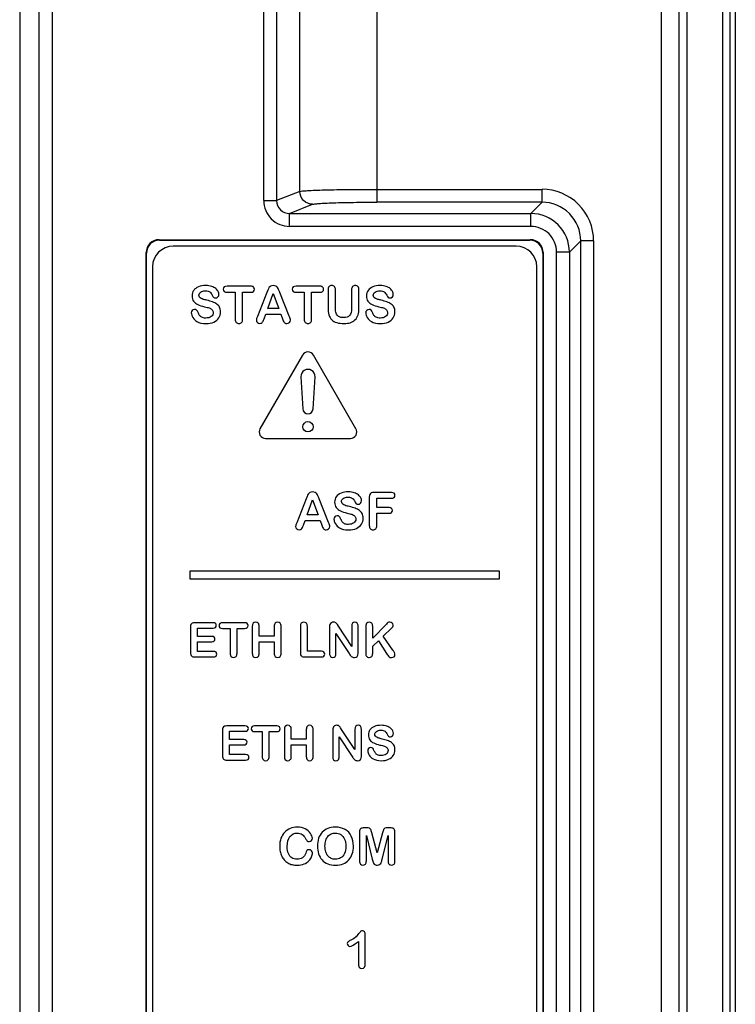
# Model space of a CAD drawing. Header units: millimetres. Extents: x 0 to 1400, y 0 to 1300.
# Tile 43 of 78: x 489 to 517, y 823 to 861. Entities that reach past the tile are written whole.
import ezdxf

# ---------------------------------------------------------------- set-up
doc = ezdxf.new("R2010")
doc.units = ezdxf.units.MM
doc.header["$LTSCALE"] = 84.740741
doc.layers.add('00_COMPONENTS', color=7, linetype='CONTINUOUS')

msp = doc.modelspace()

# ---------------------------------------------------------------- linework, layer by layer
at = {"layer": '00_COMPONENTS', "color": 7, "linetype": 'CONTINUOUS'}
for p, q in [((489.043, 869.863), (489.043, 731.51)), ((514.602, 869.298), (514.602, 756.268)), ((513.926, 868.983), (513.926, 807.818)), ((516.597, 756.583), (516.597, 868.983)), ((516.797, 868.833), (516.797, 756.733)), ((494.446, 852.363), (508.847, 852.363)), ((494.464, 852.345), (508.83, 852.345)), ((508.297, 852.113), (494.997, 852.113)), ((493.947, 821.613), (493.947, 851.863)), ((493.964, 821.63), (493.964, 851.846)), ((509.329, 851.846), (509.329, 809.88)), ((509.347, 851.863), (509.347, 809.863)), ((494.197, 851.313), (494.197, 810.413)), ((509.097, 810.413), (509.097, 851.313)), ((498.004, 850.564), (497.086, 850.564)), ((500.681, 850.564), (499.763, 850.564)), ((497.086, 850.325), (497.401, 850.325)), ((497.401, 850.325), (497.401, 849.29)), ((497.689, 849.29), (497.689, 850.325)), ((497.689, 850.325), (498.004, 850.325)), ((498.627, 850.317), (498.263, 849.391)), ((498.664, 850.412), (498.627, 850.317)), ((498.663, 849.695), (498.874, 850.284)), ((498.874, 850.284), (499.089, 849.695)), ((499.5, 849.399), (499.127, 850.319)), ((499.763, 850.325), (500.078, 850.325)), ((500.078, 850.325), (500.078, 849.29)), ((500.366, 849.29), (500.366, 850.325)), ((500.366, 850.325), (500.681, 850.325)), ((501.002, 850.413), (501.002, 849.727)), ((501.291, 849.712), (501.291, 850.413)), ((501.912, 850.413), (501.912, 849.706)), ((502.201, 849.727), (502.201, 850.413)), ((498.519, 849.295), (498.587, 849.478)), ((498.587, 849.478), (499.167, 849.478)), ((499.089, 849.695), (498.663, 849.695)), ((499.167, 849.478), (499.235, 849.299)), ((500.008, 847.888), (498.362, 845.038)), ((502.086, 845.038), (500.441, 847.888)), ((499.95, 847.046), (500.025, 845.801)), ((500.424, 845.801), (500.499, 847.046)), ((498.579, 844.663), (501.87, 844.663)), ((503.461, 842.564), (502.78, 842.564)), ((500.152, 842.317), (499.787, 841.391)), ((500.189, 842.412), (500.152, 842.317)), ((500.188, 841.695), (500.399, 842.284)), ((500.399, 842.284), (500.614, 841.695)), ((501.024, 841.399), (500.652, 842.319)), ((502.603, 842.387), (502.603, 841.29)), ((502.892, 841.976), (502.892, 842.341)), ((502.892, 842.341), (503.461, 842.341)), ((503.367, 841.976), (502.892, 841.976)), ((502.892, 841.29), (502.892, 841.759)), ((502.892, 841.759), (503.367, 841.759)), ((500.044, 841.295), (500.112, 841.478)), ((500.112, 841.478), (500.692, 841.478)), ((500.614, 841.695), (500.188, 841.695)), ((500.692, 841.478), (500.76, 841.299)), ((495.647, 839.513), (495.647, 839.213)), ((507.647, 839.513), (495.647, 839.513)), ((507.647, 839.213), (507.647, 839.513)), ((495.647, 839.213), (507.647, 839.213)), ((495.667, 837.351), (495.667, 836.353)), ((496.542, 837.515), (495.832, 837.515)), ((495.936, 836.982), (495.936, 837.308)), ((495.936, 837.308), (496.542, 837.308)), ((497.766, 837.515), (496.911, 837.515)), ((496.911, 837.293), (497.204, 837.293)), ((497.204, 837.293), (497.204, 836.329)), ((497.472, 836.329), (497.472, 837.293)), ((497.472, 837.293), (497.766, 837.293)), ((498.064, 837.375), (498.064, 836.329)), ((498.333, 836.995), (498.333, 837.375)), ((498.914, 837.375), (498.914, 836.995)), ((499.183, 836.329), (499.183, 837.375)), ((499.93, 837.375), (499.93, 836.353)), ((500.199, 836.409), (500.199, 837.375)), ((501.059, 837.343), (501.059, 836.319)), ((501.406, 837.377), (501.363, 837.443)), ((501.923, 836.594), (501.406, 837.377)), ((501.923, 837.384), (501.923, 836.594)), ((502.17, 836.34), (502.17, 837.384)), ((502.466, 837.375), (502.466, 836.388)), ((503.263, 837.46), (502.735, 836.91)), ((502.735, 836.91), (502.735, 837.375)), ((503.14, 836.995), (503.467, 837.304)), ((496.494, 836.982), (495.936, 836.982)), ((495.936, 836.402), (495.936, 836.779)), ((495.936, 836.779), (496.494, 836.779)), ((498.914, 836.995), (498.333, 836.995)), ((498.333, 836.329), (498.333, 836.776)), ((498.333, 836.776), (498.914, 836.776)), ((498.914, 836.776), (498.914, 836.329)), ((501.31, 836.319), (501.31, 837.097)), ((501.31, 837.097), (501.815, 836.324)), ((502.735, 836.604), (502.955, 836.814)), ((502.955, 836.814), (503.273, 836.326)), ((503.517, 836.455), (503.14, 836.995)), ((496.562, 836.402), (495.936, 836.402)), ((500.744, 836.409), (500.199, 836.409)), ((502.735, 836.329), (502.735, 836.604)), ((495.832, 836.188), (496.562, 836.188)), ((500.094, 836.188), (500.744, 836.188)), ((496.911, 833.351), (496.911, 832.353)), ((497.786, 833.515), (497.076, 833.515)), ((499.01, 833.515), (498.155, 833.515)), ((499.309, 833.375), (499.309, 832.329)), ((499.577, 832.995), (499.577, 833.375)), ((500.158, 833.375), (500.158, 832.995)), ((500.427, 832.329), (500.427, 833.375)), ((501.183, 833.343), (501.183, 832.319)), ((501.53, 833.377), (501.487, 833.443)), ((502.047, 832.594), (501.53, 833.377)), ((502.047, 833.384), (502.047, 832.594)), ((502.294, 832.34), (502.294, 833.384)), ((497.18, 832.982), (497.18, 833.308)), ((497.18, 833.308), (497.786, 833.308)), ((497.738, 832.982), (497.18, 832.982)), ((498.155, 833.293), (498.448, 833.293)), ((498.448, 833.293), (498.448, 832.329)), ((498.716, 832.329), (498.716, 833.293)), ((498.716, 833.293), (499.01, 833.293)), ((500.158, 832.995), (499.577, 832.995)), ((501.434, 832.319), (501.434, 833.097)), ((501.434, 833.097), (501.939, 832.324)), ((497.18, 832.402), (497.18, 832.779)), ((497.18, 832.779), (497.738, 832.779)), ((499.577, 832.329), (499.577, 832.776)), ((499.577, 832.776), (500.158, 832.776)), ((500.158, 832.776), (500.158, 832.329)), ((497.076, 832.188), (497.806, 832.188)), ((497.806, 832.402), (497.18, 832.402)), ((502.491, 829.564), (502.401, 829.564)), ((503.417, 829.564), (503.327, 829.564)), ((502.222, 829.405), (502.222, 828.277)), ((502.487, 828.277), (502.487, 829.261)), ((502.487, 829.261), (502.716, 828.353)), ((502.909, 828.592), (502.702, 829.373)), ((503.116, 829.373), (502.909, 828.592)), ((503.103, 828.353), (503.331, 829.261)), ((503.331, 829.261), (503.331, 828.277)), ((503.597, 828.277), (503.597, 829.405)), ((502.447, 824.309), (502.447, 825.423)), ((502.182, 825.156), (502.182, 824.271))]:
    msp.add_line(p, q, dxfattribs=at)
at = {"layer": '00_COMPONENTS', "color": 9, "linetype": 'CONTINUOUS'}
for p, q in [((489.805, 741.363), (489.805, 869.863)), ((490.304, 869.863), (490.304, 741.363)), ((498.507, 853.878), (498.507, 869.383)), ((499.006, 869.383), (499.006, 853.878)), ((499.907, 854.238), (499.907, 869.293)), ((502.896, 869.293), (502.896, 853.818)), ((514.921, 869.289), (514.921, 756.277)), ((516.315, 756.583), (516.315, 868.983)), ((502.896, 854.317), (509.302, 854.317)), ((509.302, 853.818), (509.302, 854.317)), ((499.907, 854.238), (499.006, 853.878)), ((498.507, 853.878), (499.006, 853.878)), ((499.508, 853.38), (500.405, 853.738)), ((509.302, 853.818), (502.895, 853.818)), ((509.302, 853.818), (508.864, 853.38)), ((499.508, 852.88), (499.508, 853.38)), ((499.508, 853.38), (508.864, 853.38)), ((508.864, 852.88), (508.864, 853.38)), ((508.864, 852.88), (499.508, 852.88)), ((494.464, 852.345), (494.446, 852.363)), ((508.83, 852.345), (508.847, 852.363)), ((510.364, 851.881), (510.801, 852.318)), ((510.801, 809.407), (510.801, 852.318)), ((511.301, 852.318), (510.801, 852.318)), ((511.301, 852.318), (511.301, 809.407)), ((493.964, 851.846), (493.947, 851.863)), ((509.329, 851.846), (509.347, 851.863)), ((509.864, 809.845), (509.864, 851.881)), ((510.364, 851.881), (509.864, 851.881)), ((510.364, 851.881), (510.364, 809.845))]:
    msp.add_line(p, q, dxfattribs=at)
at = {"layer": '00_COMPONENTS', "color": 7, "linetype": 'CONTINUOUS'}
msp.add_circle((500.224, 845.113), 0.2, dxfattribs=at)
at = {"layer": '00_COMPONENTS', "color": 9, "linetype": 'CONTINUOUS'}
for centre, radius, start, end in [((509.302, 852.319), 1.999, 359.9929, 90.0044), ((509.303, 852.319), 1.498, 359.9592, 90.0408), ((508.865, 851.881), 0.999, 359.9894, 90.0119)]:
    msp.add_arc(centre, radius, start, end, dxfattribs=at)
at = {"layer": '00_COMPONENTS', "color": 7, "linetype": 'CONTINUOUS'}
for centre, radius, start, end in [((508.864, 851.88), 1.5, 0.0249, 89.9751), ((494.997, 851.313), 0.8, 90, 180), ((508.297, 851.313), 0.8, 0, 90), ((500.224, 847.763), 0.25, 30, 150), ((500.224, 847.063), 0.275, 356.5602, 183.4398), ((500.224, 845.813), 0.2, 183.4398, 356.5602), ((498.579, 844.913), 0.25, 150, 270), ((501.87, 844.913), 0.25, 270, 30), ((503.369, 837.358), 1.867, 213.6565, 215.9925), ((506.957, 838.473), 4.265, 210.2366, 211.3714), ((503.493, 833.358), 1.867, 213.6565, 215.9925), ((501.537, 825.94), 0.817, 311.1368, 324.1944)]:
    msp.add_arc(centre, radius, start, end, dxfattribs=at)
for centre, major_axis, start_param, end_param in [((494.447, 851.863), (0.354, -0.354), 2.356803, 3.926382), ((494.464, 851.845), (0.354, -0.354), 2.356803, 3.926382), ((508.829, 851.845), (0.354, 0.354), -0.784789, 0.784789), ((508.846, 851.863), (-0.354, -0.354), 2.356803, 3.926382)]:
    msp.add_ellipse(centre, major_axis=major_axis, ratio=0.998783, start_param=start_param, end_param=end_param, dxfattribs=at)
msp.add_open_spline([(499.907, 854.238), (499.939, 854.248), (500.04, 854.256), (500.235, 854.272), (500.523, 854.284), (501.057, 854.301), (501.857, 854.314), (502.533, 854.317), (502.896, 854.317)], degree=3, knots=[0, 0, 0, 0, 0.033661, 0.100215, 0.197504, 0.322297, 0.636373, 1, 1, 1, 1], dxfattribs=at)
at = {"layer": '00_COMPONENTS', "color": 9, "linetype": 'CONTINUOUS'}
for points, knots in [([(500.405, 853.738), (500.278, 853.738), (500.014, 853.846), (499.907, 854.11), (499.907, 854.238)], [0, 0, 0, 0, 0.499303, 1, 1, 1, 1]), ([(498.507, 853.878), (498.507, 853.623), (498.722, 853.092), (499.253, 852.88), (499.508, 852.88)], [0, 0, 0, 0, 0.49995, 1, 1, 1, 1]), ([(499.006, 853.878), (499.005, 853.75), (499.113, 853.483), (499.38, 853.379), (499.508, 853.38)], [0, 0, 0, 0, 0.500268, 1, 1, 1, 1]), ([(500.405, 853.738), (500.431, 853.748), (500.516, 853.756), (500.678, 853.772), (500.918, 853.784), (501.363, 853.801), (502.03, 853.814), (502.593, 853.818), (502.895, 853.818)], [0, 0, 0, 0, 0.033788, 0.100363, 0.19765, 0.322427, 0.636439, 1, 1, 1, 1])]:
    msp.add_open_spline(points, degree=3, knots=knots, dxfattribs=at)
at = {"layer": '00_COMPONENTS', "color": 7, "linetype": 'CONTINUOUS'}
for points in [[(495.977, 850.539), (495.895, 850.505), (495.834, 850.459), (495.792, 850.398)], [(496.263, 850.588), (496.153, 850.588), (496.058, 850.571), (495.977, 850.539)], [(496.49, 850.555), (496.425, 850.576), (496.351, 850.588), (496.263, 850.588)], [(496.649, 850.468), (496.606, 850.504), (496.554, 850.533), (496.49, 850.555)], [(496.977, 850.532), (496.952, 850.51), (496.94, 850.481), (496.94, 850.444)], [(497.086, 850.564), (497.038, 850.564), (497.002, 850.553), (496.977, 850.532)], [(498.114, 850.53), (498.09, 850.552), (498.053, 850.564), (498.004, 850.564)], [(498.152, 850.444), (498.152, 850.479), (498.139, 850.508), (498.114, 850.53)], [(498.711, 850.505), (498.694, 850.48), (498.679, 850.449), (498.664, 850.412)], [(498.776, 850.565), (498.749, 850.549), (498.727, 850.53), (498.711, 850.505)], [(498.876, 850.588), (498.836, 850.588), (498.803, 850.58), (498.776, 850.565)], [(498.976, 850.565), (498.949, 850.58), (498.916, 850.588), (498.876, 850.588)], [(499.041, 850.506), (499.025, 850.53), (499.004, 850.549), (498.976, 850.565)], [(499.083, 850.428), (499.072, 850.456), (499.058, 850.482), (499.041, 850.506)], [(499.654, 850.532), (499.629, 850.51), (499.617, 850.481), (499.617, 850.444)], [(499.763, 850.564), (499.715, 850.564), (499.679, 850.553), (499.654, 850.532)], [(500.792, 850.53), (500.768, 850.552), (500.731, 850.564), (500.681, 850.564)], [(500.829, 850.444), (500.829, 850.479), (500.816, 850.508), (500.792, 850.53)], [(501.041, 850.544), (501.015, 850.515), (501.002, 850.471), (501.002, 850.413)], [(501.145, 850.588), (501.102, 850.588), (501.067, 850.573), (501.041, 850.544)], [(501.251, 850.544), (501.225, 850.573), (501.19, 850.588), (501.145, 850.588)], [(501.291, 850.413), (501.291, 850.471), (501.277, 850.515), (501.251, 850.544)], [(501.951, 850.544), (501.925, 850.515), (501.912, 850.471), (501.912, 850.413)], [(502.055, 850.588), (502.011, 850.588), (501.976, 850.573), (501.951, 850.544)], [(502.16, 850.544), (502.133, 850.573), (502.098, 850.588), (502.055, 850.588)], [(502.201, 850.413), (502.201, 850.471), (502.188, 850.515), (502.16, 850.544)], [(502.741, 850.539), (502.659, 850.505), (502.598, 850.459), (502.555, 850.398)], [(503.027, 850.588), (502.917, 850.588), (502.822, 850.571), (502.741, 850.539)], [(503.253, 850.555), (503.189, 850.576), (503.114, 850.588), (503.027, 850.588)], [(503.413, 850.468), (503.37, 850.504), (503.318, 850.533), (503.253, 850.555)], [(495.792, 850.398), (495.749, 850.337), (495.727, 850.267), (495.727, 850.189)], [(495.727, 850.189), (495.727, 850.107), (495.747, 850.037), (495.787, 849.982)], [(495.995, 850.215), (495.995, 850.261), (496.017, 850.3), (496.063, 850.333)], [(496.018, 850.141), (496.002, 850.162), (495.995, 850.186), (495.995, 850.215)], [(496.082, 850.088), (496.055, 850.103), (496.034, 850.12), (496.018, 850.141)], [(496.063, 850.333), (496.108, 850.366), (496.169, 850.383), (496.244, 850.383)], [(496.244, 850.383), (496.323, 850.383), (496.382, 850.367), (496.418, 850.337)], [(496.418, 850.337), (496.455, 850.307), (496.486, 850.265), (496.512, 850.212)], [(496.512, 850.212), (496.531, 850.174), (496.55, 850.146), (496.567, 850.13)], [(496.567, 850.13), (496.585, 850.113), (496.61, 850.106), (496.643, 850.106)], [(496.643, 850.106), (496.679, 850.106), (496.709, 850.119), (496.734, 850.146)], [(496.741, 850.355), (496.722, 850.394), (496.691, 850.432), (496.649, 850.468)], [(496.734, 850.146), (496.758, 850.174), (496.771, 850.205), (496.771, 850.24)], [(496.771, 850.24), (496.771, 850.277), (496.761, 850.316), (496.741, 850.355)], [(496.94, 850.444), (496.94, 850.408), (496.952, 850.379), (496.976, 850.357)], [(496.976, 850.357), (496.999, 850.336), (497.036, 850.325), (497.086, 850.325)], [(498.004, 850.325), (498.052, 850.325), (498.089, 850.336), (498.114, 850.358)], [(498.114, 850.358), (498.139, 850.379), (498.152, 850.408), (498.152, 850.444)], [(499.127, 850.319), (499.11, 850.364), (499.095, 850.401), (499.083, 850.428)], [(499.617, 850.444), (499.617, 850.408), (499.629, 850.379), (499.653, 850.357)], [(499.653, 850.357), (499.677, 850.336), (499.713, 850.325), (499.763, 850.325)], [(500.681, 850.325), (500.73, 850.325), (500.767, 850.336), (500.792, 850.358)], [(500.792, 850.358), (500.816, 850.379), (500.829, 850.408), (500.829, 850.444)], [(502.555, 850.398), (502.512, 850.337), (502.491, 850.267), (502.491, 850.189)], [(502.491, 850.189), (502.491, 850.107), (502.51, 850.037), (502.551, 849.982)], [(502.758, 850.215), (502.758, 850.261), (502.781, 850.3), (502.826, 850.333)], [(502.781, 850.141), (502.766, 850.162), (502.758, 850.186), (502.758, 850.215)], [(502.846, 850.088), (502.819, 850.103), (502.797, 850.12), (502.781, 850.141)], [(502.826, 850.333), (502.872, 850.366), (502.932, 850.383), (503.007, 850.383)], [(503.007, 850.383), (503.087, 850.383), (503.145, 850.367), (503.182, 850.337)], [(503.182, 850.337), (503.218, 850.307), (503.249, 850.265), (503.276, 850.212)], [(503.276, 850.212), (503.295, 850.174), (503.314, 850.146), (503.331, 850.13)], [(503.331, 850.13), (503.349, 850.113), (503.374, 850.106), (503.407, 850.106)], [(503.407, 850.106), (503.443, 850.106), (503.473, 850.119), (503.497, 850.146)], [(503.505, 850.355), (503.486, 850.394), (503.455, 850.432), (503.413, 850.468)], [(503.497, 850.146), (503.522, 850.174), (503.534, 850.205), (503.534, 850.24)], [(503.534, 850.24), (503.534, 850.277), (503.525, 850.316), (503.505, 850.355)], [(495.787, 849.982), (495.828, 849.927), (495.883, 849.883), (495.952, 849.851)], [(495.952, 849.851), (496.021, 849.819), (496.106, 849.79), (496.21, 849.767)], [(496.165, 850.052), (496.137, 850.061), (496.109, 850.073), (496.082, 850.088)], [(496.303, 850.016), (496.239, 850.032), (496.192, 850.044), (496.165, 850.052)], [(496.21, 849.767), (496.285, 849.75), (496.347, 849.733), (496.392, 849.718)], [(496.521, 849.953), (496.456, 849.976), (496.383, 849.997), (496.303, 850.016)], [(496.687, 849.871), (496.641, 849.903), (496.586, 849.931), (496.521, 849.953)], [(496.794, 849.748), (496.769, 849.797), (496.733, 849.838), (496.687, 849.871)], [(496.833, 849.566), (496.833, 849.638), (496.819, 849.698), (496.794, 849.748)], [(502.551, 849.982), (502.592, 849.927), (502.647, 849.883), (502.716, 849.851)], [(502.716, 849.851), (502.785, 849.819), (502.87, 849.79), (502.973, 849.767)], [(502.928, 850.052), (502.9, 850.061), (502.873, 850.073), (502.846, 850.088)], [(503.067, 850.016), (503.002, 850.032), (502.956, 850.044), (502.928, 850.052)], [(502.973, 849.767), (503.049, 849.75), (503.11, 849.733), (503.156, 849.718)], [(503.284, 849.953), (503.219, 849.976), (503.146, 849.997), (503.067, 850.016)], [(503.451, 849.871), (503.405, 849.903), (503.35, 849.931), (503.284, 849.953)], [(503.558, 849.748), (503.532, 849.797), (503.497, 849.838), (503.451, 849.871)], [(503.597, 849.566), (503.597, 849.638), (503.583, 849.698), (503.558, 849.748)], [(495.736, 849.622), (495.712, 849.597), (495.7, 849.568), (495.7, 849.533)], [(495.7, 849.533), (495.7, 849.472), (495.719, 849.41), (495.76, 849.346)], [(495.829, 849.66), (495.791, 849.66), (495.76, 849.648), (495.736, 849.622)], [(495.906, 849.631), (495.885, 849.65), (495.859, 849.66), (495.829, 849.66)], [(495.96, 849.544), (495.945, 849.582), (495.928, 849.612), (495.906, 849.631)], [(496.019, 849.43), (495.998, 849.461), (495.978, 849.499), (495.96, 849.544)], [(496.108, 849.355), (496.07, 849.374), (496.04, 849.4), (496.019, 849.43)], [(496.259, 849.326), (496.197, 849.326), (496.146, 849.335), (496.108, 849.355)], [(496.467, 849.385), (496.414, 849.345), (496.345, 849.326), (496.259, 849.326)], [(496.392, 849.718), (496.438, 849.702), (496.475, 849.679), (496.504, 849.649)], [(496.548, 849.535), (496.548, 849.474), (496.521, 849.425), (496.467, 849.385)], [(496.504, 849.649), (496.533, 849.62), (496.548, 849.581), (496.548, 849.535)], [(496.766, 849.333), (496.811, 849.401), (496.833, 849.479), (496.833, 849.566)], [(498.263, 849.391), (498.247, 849.354), (498.236, 849.325), (498.23, 849.304)], [(499.543, 849.246), (499.543, 849.277), (499.528, 849.328), (499.5, 849.399)], [(501.002, 849.727), (501.002, 849.619), (501.014, 849.527), (501.037, 849.449)], [(501.037, 849.449), (501.06, 849.371), (501.096, 849.308), (501.147, 849.258)], [(501.317, 849.511), (501.3, 849.565), (501.291, 849.632), (501.291, 849.712)], [(501.412, 849.387), (501.367, 849.416), (501.335, 849.458), (501.317, 849.511)], [(501.603, 849.343), (501.521, 849.343), (501.457, 849.358), (501.412, 849.387)], [(501.842, 849.433), (501.796, 849.372), (501.716, 849.343), (501.603, 849.343)], [(501.912, 849.706), (501.912, 849.583), (501.889, 849.493), (501.842, 849.433)], [(502.045, 849.252), (502.106, 849.308), (502.147, 849.373), (502.168, 849.448)], [(502.168, 849.448), (502.189, 849.522), (502.201, 849.615), (502.201, 849.727)], [(502.5, 849.622), (502.475, 849.597), (502.464, 849.568), (502.464, 849.533)], [(502.464, 849.533), (502.464, 849.472), (502.483, 849.41), (502.524, 849.346)], [(502.593, 849.66), (502.555, 849.66), (502.524, 849.648), (502.5, 849.622)], [(502.67, 849.631), (502.648, 849.65), (502.623, 849.66), (502.593, 849.66)], [(502.724, 849.544), (502.709, 849.582), (502.691, 849.612), (502.67, 849.631)], [(502.782, 849.43), (502.761, 849.461), (502.742, 849.499), (502.724, 849.544)], [(502.872, 849.355), (502.833, 849.374), (502.804, 849.4), (502.782, 849.43)], [(503.023, 849.326), (502.961, 849.326), (502.91, 849.335), (502.872, 849.355)], [(503.231, 849.385), (503.178, 849.345), (503.108, 849.326), (503.023, 849.326)], [(503.156, 849.718), (503.202, 849.702), (503.239, 849.679), (503.268, 849.649)], [(503.312, 849.535), (503.312, 849.474), (503.284, 849.425), (503.231, 849.385)], [(503.268, 849.649), (503.297, 849.62), (503.312, 849.581), (503.312, 849.535)], [(503.53, 849.333), (503.574, 849.401), (503.597, 849.479), (503.597, 849.566)], [(495.76, 849.346), (495.801, 849.282), (495.854, 849.231), (495.919, 849.193)], [(495.919, 849.193), (496.01, 849.14), (496.126, 849.114), (496.267, 849.114)], [(496.267, 849.114), (496.384, 849.114), (496.486, 849.133), (496.571, 849.172)], [(496.571, 849.172), (496.657, 849.211), (496.721, 849.264), (496.766, 849.333)], [(497.401, 849.29), (497.401, 849.23), (497.414, 849.187), (497.441, 849.157)], [(497.441, 849.157), (497.468, 849.128), (497.503, 849.114), (497.546, 849.114)], [(497.546, 849.114), (497.588, 849.114), (497.622, 849.128), (497.648, 849.157)], [(497.648, 849.157), (497.675, 849.186), (497.689, 849.229), (497.689, 849.29)], [(498.23, 849.304), (498.224, 849.283), (498.221, 849.263), (498.221, 849.244)], [(498.221, 849.244), (498.221, 849.21), (498.234, 849.18), (498.262, 849.153)], [(498.262, 849.153), (498.29, 849.127), (498.322, 849.114), (498.359, 849.114)], [(498.359, 849.114), (498.402, 849.114), (498.432, 849.126), (498.451, 849.151)], [(498.451, 849.151), (498.47, 849.176), (498.492, 849.223), (498.519, 849.295)], [(499.235, 849.299), (499.244, 849.277), (499.254, 849.252), (499.267, 849.223)], [(499.267, 849.223), (499.28, 849.193), (499.291, 849.172), (499.303, 849.158)], [(499.303, 849.158), (499.314, 849.145), (499.327, 849.134), (499.344, 849.126)], [(499.344, 849.126), (499.359, 849.118), (499.379, 849.114), (499.402, 849.114)], [(499.402, 849.114), (499.441, 849.114), (499.474, 849.128), (499.501, 849.155)], [(499.501, 849.155), (499.529, 849.182), (499.543, 849.213), (499.543, 849.246)], [(500.078, 849.29), (500.078, 849.23), (500.091, 849.187), (500.118, 849.157)], [(500.118, 849.157), (500.145, 849.128), (500.18, 849.114), (500.223, 849.114)], [(500.223, 849.114), (500.265, 849.114), (500.299, 849.128), (500.326, 849.157)], [(500.326, 849.157), (500.352, 849.186), (500.366, 849.229), (500.366, 849.29)], [(501.147, 849.258), (501.197, 849.209), (501.261, 849.172), (501.341, 849.149)], [(501.341, 849.149), (501.419, 849.126), (501.514, 849.114), (501.623, 849.114)], [(501.623, 849.114), (501.715, 849.114), (501.796, 849.125), (501.865, 849.147)], [(501.865, 849.147), (501.933, 849.168), (501.993, 849.203), (502.045, 849.252)], [(502.524, 849.346), (502.565, 849.282), (502.617, 849.231), (502.682, 849.193)], [(502.682, 849.193), (502.774, 849.14), (502.89, 849.114), (503.031, 849.114)], [(503.031, 849.114), (503.147, 849.114), (503.249, 849.133), (503.335, 849.172)], [(503.335, 849.172), (503.421, 849.211), (503.485, 849.264), (503.53, 849.333)], [(500.236, 842.505), (500.219, 842.48), (500.204, 842.449), (500.189, 842.412)], [(500.301, 842.565), (500.274, 842.549), (500.252, 842.53), (500.236, 842.505)], [(500.401, 842.588), (500.361, 842.588), (500.328, 842.58), (500.301, 842.565)], [(500.501, 842.565), (500.474, 842.58), (500.441, 842.588), (500.401, 842.588)], [(500.566, 842.506), (500.55, 842.53), (500.528, 842.549), (500.501, 842.565)], [(500.608, 842.428), (500.597, 842.456), (500.583, 842.482), (500.566, 842.506)], [(501.508, 842.539), (501.426, 842.505), (501.365, 842.459), (501.322, 842.398)], [(501.794, 842.588), (501.684, 842.588), (501.588, 842.571), (501.508, 842.539)], [(502.02, 842.555), (501.956, 842.576), (501.881, 842.588), (501.794, 842.588)], [(502.18, 842.468), (502.137, 842.504), (502.084, 842.533), (502.02, 842.555)], [(502.621, 842.488), (502.609, 842.462), (502.603, 842.427), (502.603, 842.387)], [(502.679, 842.545), (502.652, 842.533), (502.633, 842.514), (502.621, 842.488)], [(502.78, 842.564), (502.739, 842.564), (502.705, 842.557), (502.679, 842.545)], [(503.563, 842.533), (503.54, 842.553), (503.506, 842.564), (503.461, 842.564)], [(503.597, 842.453), (503.597, 842.486), (503.585, 842.512), (503.563, 842.533)], [(500.652, 842.319), (500.634, 842.364), (500.62, 842.401), (500.608, 842.428)], [(501.322, 842.398), (501.279, 842.337), (501.258, 842.267), (501.258, 842.189)], [(501.258, 842.189), (501.258, 842.107), (501.277, 842.037), (501.318, 841.982)], [(501.525, 842.215), (501.525, 842.261), (501.548, 842.3), (501.593, 842.333)], [(501.548, 842.141), (501.533, 842.162), (501.525, 842.186), (501.525, 842.215)], [(501.613, 842.088), (501.586, 842.103), (501.564, 842.12), (501.548, 842.141)], [(501.593, 842.333), (501.639, 842.366), (501.699, 842.383), (501.774, 842.383)], [(501.774, 842.383), (501.854, 842.383), (501.912, 842.367), (501.949, 842.337)], [(501.949, 842.337), (501.985, 842.307), (502.016, 842.265), (502.043, 842.212)], [(502.043, 842.212), (502.062, 842.174), (502.081, 842.146), (502.098, 842.13)], [(502.098, 842.13), (502.116, 842.113), (502.141, 842.106), (502.174, 842.106)], [(502.174, 842.106), (502.21, 842.106), (502.24, 842.119), (502.264, 842.146)], [(502.272, 842.355), (502.253, 842.394), (502.222, 842.432), (502.18, 842.468)], [(502.264, 842.146), (502.289, 842.174), (502.301, 842.205), (502.301, 842.24)], [(502.301, 842.24), (502.301, 842.277), (502.292, 842.316), (502.272, 842.355)], [(503.461, 842.341), (503.506, 842.341), (503.54, 842.351), (503.563, 842.371)], [(503.563, 842.371), (503.585, 842.391), (503.597, 842.419), (503.597, 842.453)], [(501.318, 841.982), (501.359, 841.927), (501.413, 841.883), (501.482, 841.851)], [(501.482, 841.851), (501.552, 841.819), (501.637, 841.79), (501.74, 841.767)], [(501.695, 842.052), (501.667, 842.061), (501.64, 842.073), (501.613, 842.088)], [(501.834, 842.016), (501.769, 842.032), (501.723, 842.044), (501.695, 842.052)], [(501.74, 841.767), (501.816, 841.75), (501.877, 841.733), (501.923, 841.718)], [(502.051, 841.953), (501.986, 841.976), (501.913, 841.997), (501.834, 842.016)], [(502.217, 841.871), (502.172, 841.903), (502.117, 841.931), (502.051, 841.953)], [(502.325, 841.748), (502.299, 841.797), (502.263, 841.838), (502.217, 841.871)], [(502.364, 841.566), (502.364, 841.638), (502.35, 841.698), (502.325, 841.748)], [(503.465, 841.946), (503.444, 841.966), (503.411, 841.976), (503.367, 841.976)], [(503.367, 841.759), (503.41, 841.759), (503.443, 841.769), (503.465, 841.789)], [(503.498, 841.867), (503.498, 841.9), (503.487, 841.927), (503.465, 841.946)], [(503.465, 841.789), (503.487, 841.808), (503.498, 841.834), (503.498, 841.867)], [(499.787, 841.391), (499.772, 841.354), (499.761, 841.325), (499.755, 841.304)], [(501.068, 841.246), (501.068, 841.277), (501.053, 841.328), (501.024, 841.399)], [(501.267, 841.622), (501.242, 841.597), (501.231, 841.568), (501.231, 841.533)], [(501.231, 841.533), (501.231, 841.472), (501.25, 841.41), (501.291, 841.346)], [(501.36, 841.66), (501.322, 841.66), (501.291, 841.648), (501.267, 841.622)], [(501.291, 841.346), (501.332, 841.282), (501.384, 841.231), (501.449, 841.193)], [(501.437, 841.631), (501.415, 841.65), (501.39, 841.66), (501.36, 841.66)], [(501.491, 841.544), (501.476, 841.582), (501.458, 841.612), (501.437, 841.631)], [(501.549, 841.43), (501.528, 841.461), (501.509, 841.499), (501.491, 841.544)], [(501.639, 841.355), (501.6, 841.374), (501.571, 841.4), (501.549, 841.43)], [(501.79, 841.326), (501.728, 841.326), (501.677, 841.335), (501.639, 841.355)], [(501.998, 841.385), (501.944, 841.345), (501.875, 841.326), (501.79, 841.326)], [(501.923, 841.718), (501.969, 841.702), (502.006, 841.679), (502.035, 841.649)], [(502.079, 841.535), (502.079, 841.474), (502.051, 841.425), (501.998, 841.385)], [(502.035, 841.649), (502.064, 841.62), (502.079, 841.581), (502.079, 841.535)], [(502.297, 841.333), (502.341, 841.401), (502.364, 841.479), (502.364, 841.566)], [(499.755, 841.304), (499.748, 841.283), (499.746, 841.263), (499.746, 841.244)], [(499.746, 841.244), (499.746, 841.21), (499.759, 841.18), (499.787, 841.153)], [(499.787, 841.153), (499.815, 841.127), (499.847, 841.114), (499.884, 841.114)], [(499.884, 841.114), (499.926, 841.114), (499.957, 841.126), (499.976, 841.151)], [(499.976, 841.151), (499.995, 841.176), (500.017, 841.223), (500.044, 841.295)], [(500.76, 841.299), (500.769, 841.277), (500.779, 841.252), (500.792, 841.223)], [(500.792, 841.223), (500.805, 841.193), (500.816, 841.172), (500.828, 841.158)], [(500.828, 841.158), (500.839, 841.145), (500.852, 841.134), (500.869, 841.126)], [(500.869, 841.126), (500.884, 841.118), (500.904, 841.114), (500.927, 841.114)], [(500.927, 841.114), (500.966, 841.114), (500.999, 841.128), (501.026, 841.155)], [(501.026, 841.155), (501.054, 841.182), (501.068, 841.213), (501.068, 841.246)], [(501.449, 841.193), (501.541, 841.14), (501.657, 841.114), (501.798, 841.114)], [(501.798, 841.114), (501.914, 841.114), (502.016, 841.133), (502.102, 841.172)], [(502.102, 841.172), (502.188, 841.211), (502.252, 841.264), (502.297, 841.333)], [(502.603, 841.29), (502.603, 841.23), (502.615, 841.187), (502.643, 841.157)], [(502.643, 841.157), (502.67, 841.128), (502.705, 841.114), (502.748, 841.114)], [(502.748, 841.114), (502.789, 841.114), (502.824, 841.128), (502.851, 841.157)], [(502.851, 841.157), (502.878, 841.186), (502.892, 841.229), (502.892, 841.29)], [(498.198, 837.538), (498.156, 837.538), (498.123, 837.524), (498.1, 837.497)], [(498.295, 837.497), (498.27, 837.524), (498.237, 837.538), (498.198, 837.538)], [(499.047, 837.538), (499.007, 837.538), (498.974, 837.524), (498.95, 837.497)], [(499.145, 837.497), (499.119, 837.524), (499.087, 837.538), (499.047, 837.538)], [(500.063, 837.538), (500.023, 837.538), (499.99, 837.524), (499.966, 837.497)], [(500.161, 837.497), (500.135, 837.524), (500.103, 837.538), (500.063, 837.538)], [(501.216, 837.538), (501.186, 837.538), (501.157, 837.529), (501.13, 837.512)], [(501.278, 837.526), (501.261, 837.533), (501.24, 837.538), (501.216, 837.538)], [(501.323, 837.494), (501.31, 837.507), (501.295, 837.518), (501.278, 837.526)], [(502.045, 837.538), (502.007, 837.538), (501.977, 837.524), (501.955, 837.499)], [(502.136, 837.499), (502.114, 837.524), (502.083, 837.538), (502.045, 837.538)], [(502.599, 837.538), (502.557, 837.538), (502.525, 837.524), (502.501, 837.497)], [(502.697, 837.497), (502.671, 837.524), (502.639, 837.538), (502.599, 837.538)], [(503.398, 837.538), (503.369, 837.538), (503.345, 837.532), (503.327, 837.519)], [(503.492, 837.504), (503.468, 837.526), (503.436, 837.538), (503.398, 837.538)], [(495.684, 837.445), (495.672, 837.42), (495.667, 837.389), (495.667, 837.351)], [(495.738, 837.498), (495.713, 837.487), (495.695, 837.469), (495.684, 837.445)], [(495.832, 837.515), (495.794, 837.515), (495.762, 837.509), (495.738, 837.498)], [(496.637, 837.486), (496.616, 837.505), (496.584, 837.515), (496.542, 837.515)], [(496.542, 837.308), (496.584, 837.308), (496.616, 837.317), (496.637, 837.336)], [(496.668, 837.412), (496.668, 837.443), (496.657, 837.467), (496.637, 837.486)], [(496.637, 837.336), (496.657, 837.355), (496.668, 837.38), (496.668, 837.412)], [(496.81, 837.485), (496.786, 837.466), (496.775, 837.438), (496.775, 837.404)], [(496.775, 837.404), (496.775, 837.37), (496.786, 837.343), (496.808, 837.323)], [(496.808, 837.323), (496.83, 837.303), (496.865, 837.293), (496.911, 837.293)], [(496.911, 837.515), (496.867, 837.515), (496.833, 837.505), (496.81, 837.485)], [(497.869, 837.484), (497.846, 837.504), (497.812, 837.515), (497.766, 837.515)], [(497.766, 837.293), (497.811, 837.293), (497.845, 837.303), (497.869, 837.324)], [(497.903, 837.404), (497.903, 837.437), (497.892, 837.464), (497.869, 837.484)], [(497.869, 837.324), (497.892, 837.343), (497.903, 837.37), (497.903, 837.404)], [(498.1, 837.497), (498.076, 837.47), (498.064, 837.429), (498.064, 837.375)], [(498.333, 837.375), (498.333, 837.429), (498.321, 837.47), (498.295, 837.497)], [(498.95, 837.497), (498.926, 837.47), (498.914, 837.429), (498.914, 837.375)], [(499.183, 837.375), (499.183, 837.429), (499.17, 837.47), (499.145, 837.497)], [(499.966, 837.497), (499.941, 837.47), (499.93, 837.429), (499.93, 837.375)], [(500.199, 837.375), (500.199, 837.429), (500.186, 837.47), (500.161, 837.497)], [(501.073, 837.446), (501.063, 837.42), (501.059, 837.387), (501.059, 837.343)], [(501.13, 837.512), (501.103, 837.494), (501.084, 837.473), (501.073, 837.446)], [(501.363, 837.443), (501.349, 837.464), (501.336, 837.481), (501.323, 837.494)], [(501.955, 837.499), (501.933, 837.474), (501.923, 837.435), (501.923, 837.384)], [(502.17, 837.384), (502.17, 837.435), (502.158, 837.474), (502.136, 837.499)], [(502.501, 837.497), (502.478, 837.47), (502.466, 837.429), (502.466, 837.375)], [(502.735, 837.375), (502.735, 837.429), (502.722, 837.47), (502.697, 837.497)], [(503.327, 837.519), (503.309, 837.506), (503.288, 837.486), (503.263, 837.46)], [(503.467, 837.304), (503.507, 837.342), (503.528, 837.381), (503.528, 837.421)], [(503.528, 837.421), (503.528, 837.454), (503.515, 837.481), (503.492, 837.504)], [(496.585, 836.954), (496.565, 836.972), (496.534, 836.982), (496.494, 836.982)], [(496.494, 836.779), (496.535, 836.779), (496.566, 836.788), (496.586, 836.807)], [(496.616, 836.881), (496.616, 836.911), (496.605, 836.936), (496.585, 836.954)], [(496.586, 836.807), (496.606, 836.826), (496.616, 836.851), (496.616, 836.881)], [(496.657, 836.372), (496.636, 836.392), (496.604, 836.402), (496.562, 836.402)], [(500.843, 836.377), (500.82, 836.398), (500.787, 836.409), (500.744, 836.409)], [(500.879, 836.297), (500.879, 836.329), (500.867, 836.355), (500.843, 836.377)], [(502.466, 836.388), (502.466, 836.345), (502.467, 836.313), (502.468, 836.291)], [(503.576, 836.356), (503.563, 836.384), (503.543, 836.417), (503.517, 836.455)], [(495.667, 836.353), (495.667, 836.295), (495.68, 836.252), (495.705, 836.227)], [(495.705, 836.227), (495.73, 836.201), (495.773, 836.188), (495.832, 836.188)], [(496.562, 836.188), (496.604, 836.188), (496.636, 836.197), (496.657, 836.217)], [(496.69, 836.294), (496.69, 836.326), (496.679, 836.352), (496.657, 836.372)], [(496.657, 836.217), (496.679, 836.237), (496.69, 836.262), (496.69, 836.294)], [(497.204, 836.329), (497.204, 836.274), (497.216, 836.233), (497.241, 836.206)], [(497.241, 836.206), (497.267, 836.179), (497.299, 836.165), (497.339, 836.165)], [(497.339, 836.165), (497.378, 836.165), (497.41, 836.179), (497.435, 836.206)], [(497.435, 836.206), (497.46, 836.232), (497.472, 836.273), (497.472, 836.329)], [(498.064, 836.329), (498.064, 836.275), (498.076, 836.233), (498.101, 836.206)], [(498.101, 836.206), (498.124, 836.18), (498.157, 836.165), (498.198, 836.165)], [(498.198, 836.165), (498.237, 836.165), (498.27, 836.179), (498.295, 836.206)], [(498.295, 836.206), (498.321, 836.233), (498.333, 836.274), (498.333, 836.329)], [(498.914, 836.329), (498.914, 836.275), (498.926, 836.233), (498.95, 836.206)], [(498.95, 836.206), (498.974, 836.18), (499.006, 836.165), (499.047, 836.165)], [(499.047, 836.165), (499.087, 836.165), (499.119, 836.179), (499.145, 836.206)], [(499.145, 836.206), (499.17, 836.233), (499.183, 836.274), (499.183, 836.329)], [(499.93, 836.353), (499.93, 836.295), (499.942, 836.252), (499.967, 836.227)], [(499.967, 836.227), (499.993, 836.201), (500.036, 836.188), (500.094, 836.188)], [(500.744, 836.188), (500.787, 836.188), (500.821, 836.198), (500.844, 836.218)], [(500.844, 836.218), (500.867, 836.238), (500.879, 836.265), (500.879, 836.297)], [(501.059, 836.319), (501.059, 836.269), (501.07, 836.23), (501.093, 836.204)], [(501.093, 836.204), (501.116, 836.179), (501.147, 836.165), (501.185, 836.165)], [(501.185, 836.165), (501.221, 836.165), (501.252, 836.179), (501.275, 836.204)], [(501.275, 836.204), (501.299, 836.23), (501.31, 836.269), (501.31, 836.319)], [(501.858, 836.261), (501.873, 836.241), (501.888, 836.223), (501.905, 836.208)], [(501.905, 836.208), (501.922, 836.193), (501.94, 836.183), (501.96, 836.176)], [(501.96, 836.176), (501.979, 836.169), (502, 836.165), (502.025, 836.165)], [(502.025, 836.165), (502.121, 836.165), (502.17, 836.223), (502.17, 836.34)], [(502.468, 836.291), (502.47, 836.269), (502.475, 836.249), (502.484, 836.232)], [(502.484, 836.232), (502.495, 836.211), (502.511, 836.195), (502.533, 836.183)], [(502.533, 836.183), (502.554, 836.172), (502.575, 836.165), (502.599, 836.165)], [(502.599, 836.165), (502.639, 836.165), (502.671, 836.179), (502.696, 836.205)], [(502.696, 836.205), (502.722, 836.232), (502.735, 836.273), (502.735, 836.329)], [(503.316, 836.253), (503.332, 836.226), (503.352, 836.205), (503.376, 836.189)], [(503.376, 836.189), (503.399, 836.173), (503.429, 836.165), (503.467, 836.165)], [(503.467, 836.165), (503.507, 836.165), (503.538, 836.176), (503.561, 836.198)], [(503.561, 836.198), (503.585, 836.22), (503.597, 836.245), (503.597, 836.275)], [(503.597, 836.275), (503.597, 836.301), (503.589, 836.328), (503.576, 836.356)], [(496.928, 833.445), (496.916, 833.42), (496.911, 833.389), (496.911, 833.351)], [(496.982, 833.498), (496.957, 833.487), (496.939, 833.469), (496.928, 833.445)], [(497.076, 833.515), (497.038, 833.515), (497.006, 833.509), (496.982, 833.498)], [(497.881, 833.486), (497.86, 833.505), (497.828, 833.515), (497.786, 833.515)], [(497.786, 833.308), (497.828, 833.308), (497.86, 833.317), (497.881, 833.336)], [(497.912, 833.412), (497.912, 833.443), (497.902, 833.467), (497.881, 833.486)], [(497.881, 833.336), (497.902, 833.355), (497.912, 833.38), (497.912, 833.412)], [(498.054, 833.485), (498.03, 833.466), (498.019, 833.438), (498.019, 833.404)], [(498.019, 833.404), (498.019, 833.37), (498.03, 833.343), (498.053, 833.323)], [(498.053, 833.323), (498.074, 833.303), (498.109, 833.293), (498.155, 833.293)], [(498.155, 833.515), (498.111, 833.515), (498.077, 833.505), (498.054, 833.485)], [(499.113, 833.484), (499.09, 833.504), (499.056, 833.515), (499.01, 833.515)], [(499.01, 833.293), (499.055, 833.293), (499.089, 833.303), (499.113, 833.324)], [(499.147, 833.404), (499.147, 833.437), (499.136, 833.464), (499.113, 833.484)], [(499.113, 833.324), (499.136, 833.343), (499.147, 833.37), (499.147, 833.404)], [(499.344, 833.497), (499.32, 833.47), (499.309, 833.429), (499.309, 833.375)], [(499.442, 833.538), (499.4, 833.538), (499.367, 833.524), (499.344, 833.497)], [(499.539, 833.497), (499.514, 833.524), (499.481, 833.538), (499.442, 833.538)], [(499.577, 833.375), (499.577, 833.429), (499.565, 833.47), (499.539, 833.497)], [(500.194, 833.497), (500.17, 833.47), (500.158, 833.429), (500.158, 833.375)], [(500.291, 833.538), (500.251, 833.538), (500.219, 833.524), (500.194, 833.497)], [(500.389, 833.497), (500.363, 833.524), (500.331, 833.538), (500.291, 833.538)], [(500.427, 833.375), (500.427, 833.429), (500.414, 833.47), (500.389, 833.497)], [(501.197, 833.446), (501.187, 833.42), (501.183, 833.387), (501.183, 833.343)], [(501.254, 833.512), (501.227, 833.494), (501.208, 833.473), (501.197, 833.446)], [(501.34, 833.538), (501.31, 833.538), (501.281, 833.529), (501.254, 833.512)], [(501.402, 833.526), (501.385, 833.533), (501.364, 833.538), (501.34, 833.538)], [(501.447, 833.494), (501.434, 833.507), (501.419, 833.518), (501.402, 833.526)], [(501.487, 833.443), (501.473, 833.464), (501.46, 833.481), (501.447, 833.494)], [(502.079, 833.499), (502.057, 833.474), (502.047, 833.435), (502.047, 833.384)], [(502.169, 833.538), (502.131, 833.538), (502.101, 833.524), (502.079, 833.499)], [(502.26, 833.499), (502.238, 833.524), (502.207, 833.538), (502.169, 833.538)], [(502.294, 833.384), (502.294, 833.435), (502.282, 833.474), (502.26, 833.499)], [(502.627, 833.361), (502.587, 833.304), (502.567, 833.239), (502.567, 833.167)], [(502.8, 833.492), (502.724, 833.461), (502.667, 833.418), (502.627, 833.361)], [(503.066, 833.538), (502.964, 833.538), (502.875, 833.523), (502.8, 833.492)], [(502.88, 833.301), (502.922, 833.331), (502.978, 833.347), (503.048, 833.347)], [(503.048, 833.347), (503.122, 833.347), (503.177, 833.332), (503.211, 833.304)], [(503.277, 833.507), (503.217, 833.527), (503.148, 833.538), (503.066, 833.538)], [(503.425, 833.426), (503.386, 833.46), (503.337, 833.487), (503.277, 833.507)], [(503.511, 833.321), (503.493, 833.358), (503.464, 833.393), (503.425, 833.426)], [(503.539, 833.214), (503.539, 833.248), (503.53, 833.284), (503.511, 833.321)], [(497.829, 832.954), (497.809, 832.972), (497.778, 832.982), (497.738, 832.982)], [(497.86, 832.881), (497.86, 832.911), (497.849, 832.936), (497.829, 832.954)], [(502.567, 833.167), (502.567, 833.09), (502.585, 833.025), (502.623, 832.974)], [(502.623, 832.974), (502.661, 832.922), (502.712, 832.881), (502.776, 832.852)], [(502.816, 833.191), (502.816, 833.234), (502.837, 833.27), (502.88, 833.301)], [(502.838, 833.122), (502.823, 833.141), (502.816, 833.164), (502.816, 833.191)], [(502.897, 833.072), (502.872, 833.086), (502.852, 833.102), (502.838, 833.122)], [(502.974, 833.039), (502.948, 833.047), (502.923, 833.058), (502.897, 833.072)], [(503.103, 833.005), (503.043, 833.02), (503, 833.032), (502.974, 833.039)], [(503.306, 832.947), (503.245, 832.968), (503.177, 832.987), (503.103, 833.005)], [(503.211, 833.304), (503.244, 833.276), (503.273, 833.237), (503.298, 833.188)], [(503.298, 833.188), (503.316, 833.152), (503.333, 833.127), (503.349, 833.111)], [(503.461, 832.87), (503.418, 832.901), (503.367, 832.926), (503.306, 832.947)], [(503.349, 833.111), (503.366, 833.096), (503.389, 833.089), (503.42, 833.089)], [(503.42, 833.089), (503.454, 833.089), (503.482, 833.102), (503.504, 833.127)], [(503.504, 833.127), (503.527, 833.152), (503.539, 833.181), (503.539, 833.214)], [(497.738, 832.779), (497.779, 832.779), (497.81, 832.788), (497.83, 832.807)], [(497.83, 832.807), (497.85, 832.826), (497.86, 832.851), (497.86, 832.881)], [(502.575, 832.639), (502.553, 832.615), (502.542, 832.588), (502.542, 832.556)], [(502.662, 832.674), (502.627, 832.674), (502.598, 832.662), (502.575, 832.639)], [(502.734, 832.647), (502.714, 832.665), (502.69, 832.674), (502.662, 832.674)], [(502.784, 832.566), (502.77, 832.602), (502.754, 832.629), (502.734, 832.647)], [(502.776, 832.852), (502.841, 832.822), (502.92, 832.795), (503.016, 832.774)], [(502.839, 832.46), (502.819, 832.489), (502.801, 832.524), (502.784, 832.566)], [(503.016, 832.774), (503.087, 832.757), (503.144, 832.742), (503.187, 832.728)], [(503.187, 832.728), (503.229, 832.713), (503.263, 832.691), (503.291, 832.664)], [(503.291, 832.664), (503.318, 832.637), (503.331, 832.601), (503.331, 832.557)], [(503.56, 832.756), (503.537, 832.802), (503.503, 832.84), (503.461, 832.87)], [(503.534, 832.37), (503.576, 832.433), (503.597, 832.506), (503.597, 832.586)], [(503.597, 832.586), (503.597, 832.653), (503.584, 832.709), (503.56, 832.756)], [(496.911, 832.353), (496.911, 832.295), (496.924, 832.252), (496.949, 832.227)], [(496.949, 832.227), (496.974, 832.201), (497.017, 832.188), (497.076, 832.188)], [(497.902, 832.372), (497.88, 832.392), (497.848, 832.402), (497.806, 832.402)], [(497.806, 832.188), (497.848, 832.188), (497.88, 832.197), (497.902, 832.217)], [(497.934, 832.294), (497.934, 832.326), (497.923, 832.352), (497.902, 832.372)], [(497.902, 832.217), (497.923, 832.237), (497.934, 832.262), (497.934, 832.294)], [(498.448, 832.329), (498.448, 832.274), (498.46, 832.233), (498.486, 832.206)], [(498.486, 832.206), (498.511, 832.179), (498.543, 832.165), (498.583, 832.165)], [(498.583, 832.165), (498.622, 832.165), (498.654, 832.179), (498.679, 832.206)], [(498.679, 832.206), (498.704, 832.232), (498.716, 832.273), (498.716, 832.329)], [(499.309, 832.329), (499.309, 832.275), (499.32, 832.233), (499.345, 832.206)], [(499.345, 832.206), (499.368, 832.18), (499.401, 832.165), (499.442, 832.165)], [(499.442, 832.165), (499.481, 832.165), (499.514, 832.179), (499.539, 832.206)], [(499.539, 832.206), (499.565, 832.233), (499.577, 832.274), (499.577, 832.329)], [(500.158, 832.329), (500.158, 832.275), (500.17, 832.233), (500.194, 832.206)], [(500.194, 832.206), (500.218, 832.18), (500.25, 832.165), (500.291, 832.165)], [(500.291, 832.165), (500.331, 832.165), (500.363, 832.179), (500.389, 832.206)], [(500.389, 832.206), (500.414, 832.233), (500.427, 832.274), (500.427, 832.329)], [(501.183, 832.319), (501.183, 832.269), (501.194, 832.23), (501.217, 832.204)], [(501.217, 832.204), (501.24, 832.179), (501.271, 832.165), (501.309, 832.165)], [(501.309, 832.165), (501.345, 832.165), (501.376, 832.179), (501.399, 832.204)], [(501.399, 832.204), (501.423, 832.23), (501.434, 832.269), (501.434, 832.319)], [(501.982, 832.261), (501.997, 832.241), (502.012, 832.223), (502.029, 832.208)], [(502.029, 832.208), (502.046, 832.193), (502.064, 832.183), (502.084, 832.176)], [(502.149, 832.165), (502.245, 832.165), (502.294, 832.223), (502.294, 832.34)], [(502.542, 832.556), (502.542, 832.499), (502.56, 832.441), (502.598, 832.382)], [(502.598, 832.382), (502.636, 832.322), (502.685, 832.275), (502.746, 832.239)], [(502.746, 832.239), (502.831, 832.19), (502.938, 832.165), (503.07, 832.165)], [(502.922, 832.39), (502.886, 832.408), (502.859, 832.431), (502.839, 832.46)], [(503.062, 832.363), (503.005, 832.363), (502.957, 832.372), (502.922, 832.39)], [(503.256, 832.418), (503.206, 832.381), (503.142, 832.363), (503.062, 832.363)], [(503.07, 832.165), (503.178, 832.165), (503.273, 832.183), (503.353, 832.22)], [(503.331, 832.557), (503.331, 832.501), (503.306, 832.455), (503.256, 832.418)], [(503.353, 832.22), (503.433, 832.256), (503.493, 832.306), (503.534, 832.37)], [(502.084, 832.176), (502.103, 832.169), (502.124, 832.165), (502.149, 832.165)], [(499.539, 829.537), (499.455, 829.503), (499.382, 829.454), (499.32, 829.39)], [(499.806, 829.588), (499.711, 829.588), (499.622, 829.57), (499.539, 829.537)], [(500.114, 829.518), (500.024, 829.565), (499.921, 829.588), (499.806, 829.588)], [(500.321, 829.347), (500.273, 829.416), (500.204, 829.472), (500.114, 829.518)], [(500.992, 829.536), (500.907, 829.502), (500.834, 829.454), (500.774, 829.39)], [(501.284, 829.588), (501.175, 829.588), (501.078, 829.57), (500.992, 829.536)], [(501.664, 829.497), (501.558, 829.558), (501.432, 829.588), (501.284, 829.588)], [(502.27, 829.531), (502.237, 829.509), (502.222, 829.467), (502.222, 829.405)], [(502.401, 829.564), (502.346, 829.564), (502.302, 829.552), (502.27, 829.531)], [(502.608, 829.549), (502.583, 829.559), (502.544, 829.564), (502.491, 829.564)], [(502.662, 829.497), (502.65, 829.522), (502.632, 829.539), (502.608, 829.549)], [(503.21, 829.549), (503.185, 829.539), (503.168, 829.522), (503.156, 829.497)], [(503.327, 829.564), (503.273, 829.564), (503.234, 829.559), (503.21, 829.549)], [(503.548, 829.53), (503.515, 829.552), (503.471, 829.564), (503.417, 829.564)], [(503.597, 829.405), (503.597, 829.467), (503.58, 829.509), (503.548, 829.53)], [(499.176, 829.157), (499.143, 829.066), (499.126, 828.964), (499.126, 828.849)], [(499.32, 829.39), (499.257, 829.325), (499.209, 829.248), (499.176, 829.157)], [(499.419, 828.839), (499.419, 829.004), (499.454, 829.133), (499.524, 829.223)], [(499.524, 829.223), (499.594, 829.313), (499.689, 829.358), (499.808, 829.358)], [(499.808, 829.358), (499.882, 829.358), (499.945, 829.341), (499.995, 829.306)], [(499.995, 829.306), (500.046, 829.271), (500.091, 829.217), (500.128, 829.147)], [(500.128, 829.147), (500.151, 829.105), (500.172, 829.074), (500.19, 829.057)], [(500.393, 829.156), (500.393, 829.216), (500.369, 829.28), (500.321, 829.347)], [(500.358, 829.069), (500.382, 829.094), (500.393, 829.123), (500.393, 829.156)], [(500.637, 829.156), (500.606, 829.065), (500.591, 828.964), (500.591, 828.855)], [(500.774, 829.39), (500.714, 829.325), (500.668, 829.248), (500.637, 829.156)], [(500.914, 829.072), (500.934, 829.136), (500.962, 829.189), (500.997, 829.231)], [(500.997, 829.231), (501.032, 829.272), (501.075, 829.304), (501.124, 829.325)], [(501.124, 829.325), (501.172, 829.347), (501.226, 829.358), (501.284, 829.358)], [(501.284, 829.358), (501.365, 829.358), (501.437, 829.338), (501.499, 829.299)], [(501.499, 829.299), (501.561, 829.26), (501.61, 829.202), (501.643, 829.126)], [(501.643, 829.126), (501.677, 829.049), (501.694, 828.959), (501.694, 828.855)], [(501.905, 829.242), (501.851, 829.353), (501.77, 829.437), (501.664, 829.497)], [(501.987, 828.853), (501.987, 829.002), (501.96, 829.131), (501.905, 829.242)], [(502.702, 829.373), (502.686, 829.429), (502.674, 829.471), (502.662, 829.497)], [(503.156, 829.497), (503.144, 829.471), (503.131, 829.429), (503.116, 829.373)], [(499.126, 828.849), (499.126, 828.778), (499.132, 828.711), (499.145, 828.648)], [(499.465, 828.562), (499.434, 828.636), (499.419, 828.728), (499.419, 828.839)], [(500.19, 829.057), (500.208, 829.039), (500.237, 829.031), (500.274, 829.031)], [(500.274, 829.031), (500.307, 829.031), (500.335, 829.043), (500.358, 829.069)], [(500.591, 828.855), (500.591, 828.748), (500.605, 828.648), (500.635, 828.556)], [(500.883, 828.855), (500.883, 828.934), (500.893, 829.007), (500.914, 829.072)], [(500.913, 828.635), (500.893, 828.7), (500.883, 828.773), (500.883, 828.855)], [(501.694, 828.855), (501.694, 828.742), (501.676, 828.647), (501.639, 828.57)], [(501.942, 828.552), (501.972, 828.642), (501.987, 828.742), (501.987, 828.853)], [(499.145, 828.648), (499.159, 828.585), (499.179, 828.526), (499.205, 828.47)], [(499.205, 828.47), (499.232, 828.415), (499.264, 828.366), (499.302, 828.321)], [(499.597, 828.397), (499.54, 828.434), (499.497, 828.488), (499.465, 828.562)], [(499.798, 828.343), (499.721, 828.343), (499.654, 828.361), (499.597, 828.397)], [(500.008, 828.404), (499.951, 828.364), (499.881, 828.343), (499.798, 828.343)], [(500.137, 828.587), (500.109, 828.507), (500.066, 828.445), (500.008, 828.404)], [(500.184, 828.678), (500.166, 828.654), (500.15, 828.623), (500.137, 828.587)], [(500.272, 828.714), (500.231, 828.714), (500.202, 828.701), (500.184, 828.678)], [(500.258, 828.285), (500.306, 828.335), (500.341, 828.388), (500.363, 828.44)], [(500.36, 828.677), (500.335, 828.701), (500.306, 828.714), (500.272, 828.714)], [(500.397, 828.588), (500.397, 828.623), (500.384, 828.653), (500.36, 828.677)], [(500.363, 828.44), (500.385, 828.493), (500.397, 828.542), (500.397, 828.588)], [(500.635, 828.556), (500.666, 828.464), (500.71, 828.385), (500.769, 828.319)], [(501, 828.472), (500.963, 828.514), (500.934, 828.569), (500.913, 828.635)], [(501.128, 828.375), (501.08, 828.397), (501.037, 828.429), (501, 828.472)], [(501.288, 828.343), (501.23, 828.343), (501.177, 828.354), (501.128, 828.375)], [(501.491, 828.399), (501.429, 828.362), (501.362, 828.343), (501.288, 828.343)], [(501.639, 828.57), (501.602, 828.492), (501.553, 828.436), (501.491, 828.399)], [(501.808, 828.318), (501.868, 828.384), (501.912, 828.462), (501.942, 828.552)], [(499.302, 828.321), (499.344, 828.271), (499.39, 828.231), (499.44, 828.201)], [(499.44, 828.201), (499.491, 828.171), (499.546, 828.149), (499.608, 828.135)], [(499.608, 828.135), (499.67, 828.121), (499.738, 828.114), (499.814, 828.114)], [(499.814, 828.114), (499.913, 828.114), (499.999, 828.13), (500.074, 828.161)], [(500.074, 828.161), (500.148, 828.192), (500.209, 828.234), (500.258, 828.285)], [(500.769, 828.319), (500.828, 828.254), (500.902, 828.203), (500.99, 828.167)], [(500.99, 828.167), (501.078, 828.132), (501.178, 828.114), (501.29, 828.114)], [(501.29, 828.114), (501.402, 828.114), (501.501, 828.131), (501.588, 828.166)], [(501.588, 828.166), (501.675, 828.201), (501.748, 828.252), (501.808, 828.318)], [(502.222, 828.277), (502.222, 828.222), (502.233, 828.181), (502.258, 828.153)], [(502.258, 828.153), (502.283, 828.127), (502.315, 828.114), (502.354, 828.114)], [(502.354, 828.114), (502.394, 828.114), (502.426, 828.127), (502.45, 828.154)], [(502.45, 828.154), (502.474, 828.182), (502.487, 828.223), (502.487, 828.277)], [(502.716, 828.353), (502.723, 828.323), (502.73, 828.294), (502.738, 828.266)], [(502.738, 828.266), (502.746, 828.239), (502.755, 828.214), (502.768, 828.191)], [(502.768, 828.191), (502.782, 828.168), (502.8, 828.15), (502.823, 828.136)], [(502.823, 828.136), (502.847, 828.121), (502.875, 828.114), (502.909, 828.114)], [(502.909, 828.114), (502.954, 828.114), (502.989, 828.125), (503.014, 828.148)], [(503.014, 828.148), (503.039, 828.17), (503.056, 828.195), (503.066, 828.223)], [(503.066, 828.223), (503.075, 828.25), (503.088, 828.293), (503.103, 828.353)], [(503.331, 828.277), (503.331, 828.223), (503.343, 828.182), (503.368, 828.154)], [(503.368, 828.154), (503.392, 828.127), (503.424, 828.114), (503.462, 828.114)], [(503.462, 828.114), (503.503, 828.114), (503.535, 828.127), (503.56, 828.154)], [(503.56, 828.154), (503.584, 828.182), (503.597, 828.223), (503.597, 828.277)], [(502.074, 825.324), (502.028, 825.284), (501.964, 825.245), (501.887, 825.208)], [(502.27, 825.555), (502.259, 825.543), (502.236, 825.512), (502.199, 825.462)], [(502.333, 825.572), (502.302, 825.572), (502.281, 825.567), (502.27, 825.555)], [(502.415, 825.532), (502.394, 825.559), (502.367, 825.572), (502.333, 825.572)], [(502.447, 825.423), (502.447, 825.469), (502.436, 825.505), (502.415, 825.532)], [(501.776, 825.148), (501.755, 825.132), (501.745, 825.108), (501.745, 825.074)], [(501.745, 825.074), (501.745, 825.045), (501.755, 825.02), (501.777, 824.999)], [(501.887, 825.208), (501.834, 825.182), (501.797, 825.163), (501.776, 825.148)], [(501.777, 824.999), (501.798, 824.977), (501.822, 824.967), (501.85, 824.967)], [(501.85, 824.967), (501.906, 824.967), (502.017, 825.03), (502.182, 825.156)], [(502.182, 824.271), (502.182, 824.219), (502.194, 824.18), (502.218, 824.153)], [(502.313, 824.114), (502.402, 824.114), (502.447, 824.179), (502.447, 824.309)], [(502.218, 824.153), (502.241, 824.127), (502.274, 824.114), (502.313, 824.114)]]:
    msp.add_open_spline(points, degree=3, dxfattribs=at)

doc.saveas('drawing.dxf')
